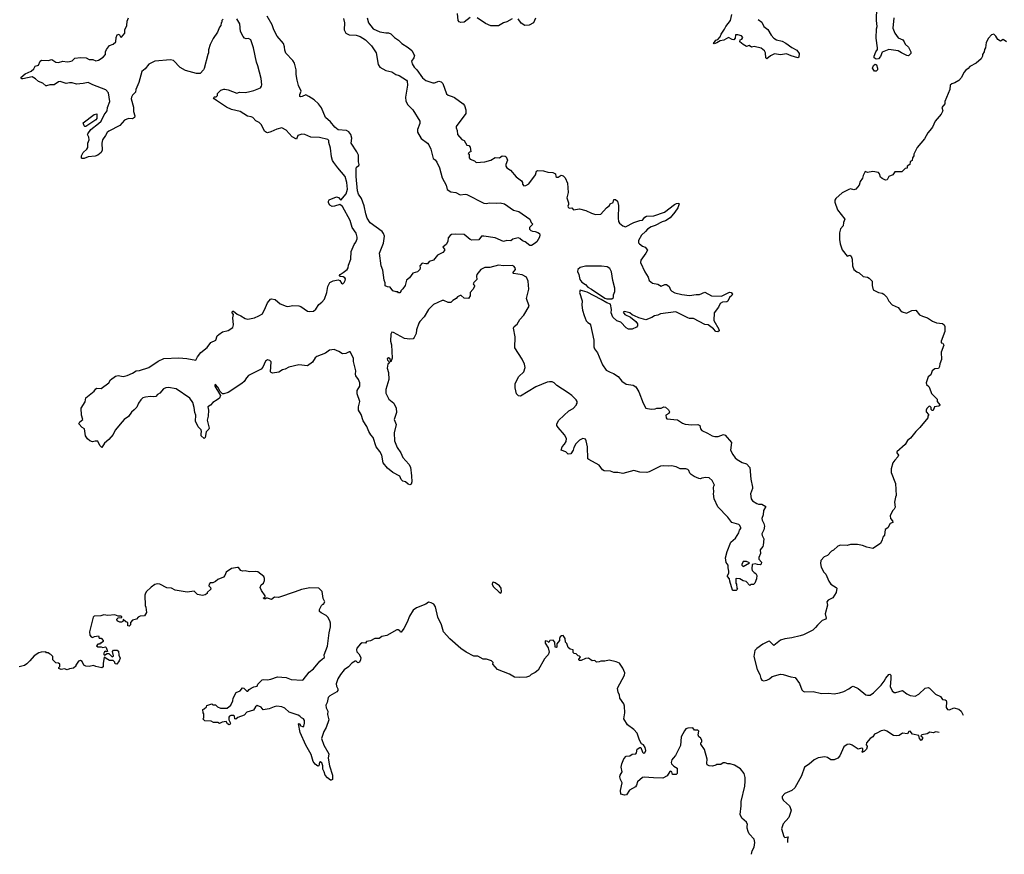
# Model space of a CAD drawing. Extents: x 2086813 to 2278017, y 548126 to 753336.
# Tile 29 of 256: x 2166740 to 2178289, y 548126 to 557913. Entities that reach past the tile are written whole.
import ezdxf

# ---------------------------------------------------------------- set-up
doc = ezdxf.new("R2010")
doc.units = 0

msp = doc.modelspace()

# ---------------------------------------------------------------- linework, layer by layer
at = {"layer": '0CON10XD'}
for points in [[(2176993, 557935), (2176980, 557815), (2177005, 557755), (2177045, 557702), (2177100, 557675), (2177116, 557655), (2177125, 557628), (2177165, 557591), (2177194, 557535), (2177193, 557515), (2177165, 557490), (2177145, 557493), (2177083, 557523), (2177045, 557549), (2176935, 557564), (2176856, 557534), (2176838, 557482), (2176814, 557456), (2176785, 557450), (2176764, 557464), (2176761, 557485), (2176782, 557538), (2176801, 557565), (2176803, 557585), (2176784, 557695), (2176790, 557805), (2176799, 557835), (2176788, 557905), (2176793, 558055)], [(2169125, 557920), (2169110, 557905), (2169110, 557885), (2169103, 557877), (2169098, 557845), (2169082, 557825), (2169062, 557765), (2169009, 557691), (2168976, 557624), (2168955, 557560), (2168954, 557525), (2168947, 557505), (2168905, 557340), (2168896, 557324), (2168855, 557282), (2168815, 557283), (2168686, 557316), (2168624, 557354), (2168544, 557434), (2168507, 557443), (2168325, 557428), (2168255, 557391), (2168212, 557338), (2168173, 557305), (2168139, 557175), (2168104, 557096), (2168097, 557065), (2168063, 557027), (2168052, 557005), (2168048, 556985), (2168076, 556886), (2168076, 556835), (2168090, 556785), (2168086, 556765), (2168065, 556751), (2168015, 556753), (2167968, 556735), (2167915, 556672), (2167785, 556606), (2167765, 556592), (2167746, 556554), (2167710, 556505), (2167702, 556465), (2167709, 556385), (2167696, 556354), (2167655, 556326), (2167625, 556313), (2167545, 556306), (2167495, 556284), (2167474, 556284), (2167465, 556290), (2167466, 556315), (2167485, 556356), (2167527, 556395), (2167538, 556415), (2167539, 556465), (2167554, 556505), (2167552, 556535), (2167537, 556565), (2167539, 556575), (2167573, 556625), (2167666, 556694), (2167696, 556725), (2167731, 556799), (2167767, 556843), (2167769, 556885), (2167796, 556955), (2167780, 557055), (2167752, 557092), (2167599, 557149), (2167545, 557178), (2167486, 557166), (2167405, 557156), (2167355, 557173), (2167326, 557174), (2167285, 557163), (2167215, 557189), (2167196, 557184), (2167145, 557151), (2167095, 557148), (2167056, 557136), (2167045, 557139), (2167010, 557170), (2166960, 557190), (2166925, 557221), (2166885, 557242), (2166775, 557218), (2166765, 557220), (2166754, 557236), (2166805, 557279), (2166875, 557308), (2166905, 557338), (2166920, 557370), (2166960, 557380), (2166982, 557428), (2166995, 557440), (2167075, 557434), (2167117, 557447), (2167165, 557414), (2167195, 557411), (2167245, 557426), (2167295, 557419), (2167325, 557421), (2167355, 557429), (2167387, 557463), (2167455, 557471), (2167520, 557465), (2167555, 557448), (2167596, 557446), (2167635, 557432), (2167665, 557439), (2167720, 557475), (2167748, 557505), (2167747, 557535), (2167758, 557565), (2167795, 557612), (2167835, 557628), (2167868, 557655), (2167873, 557705), (2167885, 557737), (2167905, 557742), (2167922, 557712), (2167935, 557710), (2167973, 557755), (2167974, 557796), (2167997, 557845), (2168002, 557895), (2168018, 557935)], [(2168083, 553337), (2168051, 553309), (2168015, 553259), (2167965, 553226), (2167941, 553199), (2167859, 553101), (2167835, 553050), (2167785, 552992), (2167734, 552946), (2167705, 552898), (2167679, 552919), (2167655, 552970), (2167625, 552972), (2167595, 552962), (2167563, 552973), (2167537, 552997), (2167512, 553035), (2167500, 553115), (2167471, 553131), (2167433, 553173), (2167445, 553198), (2167480, 553225), (2167464, 553274), (2167462, 553358), (2167507, 553433), (2167515, 553477), (2167615, 553556), (2167635, 553586), (2167646, 553594), (2167695, 553590), (2167784, 553656), (2167805, 553689), (2167865, 553734), (2167895, 553740), (2167955, 553730), (2167999, 553741), (2168065, 553769), (2168105, 553794), (2168145, 553798), (2168255, 553833), (2168365, 553908), (2168431, 553939), (2168605, 553948), (2168699, 553939), (2168805, 553919), (2168825, 553959), (2168865, 554010), (2168940, 554070), (2168983, 554127), (2169040, 554155), (2169058, 554205), (2169075, 554222), (2169117, 554253), (2169185, 554270), (2169240, 554305), (2169248, 554335), (2169240, 554415), (2169246, 554455), (2169234, 554475), (2169235, 554497), (2169248, 554495), (2169290, 554460), (2169335, 554441), (2169385, 554410), (2169415, 554401), (2169495, 554416), (2169545, 554439), (2169586, 554464), (2169625, 554538), (2169645, 554592), (2169682, 554635), (2169695, 554640), (2169735, 554631), (2169795, 554581), (2169865, 554552), (2169885, 554549), (2169945, 554560), (2170015, 554556), (2170038, 554548), (2170115, 554495), (2170145, 554490), (2170185, 554496), (2170215, 554519), (2170247, 554573), (2170285, 554601), (2170314, 554635), (2170344, 554714), (2170354, 554785), (2170379, 554831), (2170415, 554850), (2170475, 554861), (2170495, 554853), (2170515, 554822), (2170525, 554817), (2170535, 554818), (2170545, 554830), (2170559, 554855), (2170562, 554875), (2170555, 554886), (2170535, 554896), (2170495, 554900), (2170490, 554915), (2170497, 554927), (2170535, 554948), (2170581, 554985), (2170594, 555005), (2170597, 555035), (2170623, 555105), (2170629, 555195), (2170664, 555276), (2170684, 555306), (2170697, 555343), (2170697, 555363), (2170688, 555408), (2170640, 555475), (2170618, 555558), (2170525, 555722), (2170495, 555747), (2170434, 555726), (2170405, 555723), (2170378, 555738), (2170363, 555765), (2170361, 555785), (2170369, 555801), (2170455, 555837), (2170480, 555830), (2170505, 555798), (2170569, 555871), (2170586, 555925), (2170577, 556005), (2170558, 556075), (2170470, 556175), (2170425, 556237), (2170410, 556260), (2170398, 556305), (2170384, 556405), (2170364, 556474), (2170364, 556495), (2170355, 556509), (2170255, 556533), (2170155, 556534), (2170086, 556565), (2170049, 556571), (2170002, 556555), (2169985, 556512), (2169935, 556538), (2169865, 556618), (2169815, 556644), (2169755, 556631), (2169685, 556599), (2169645, 556588), (2169635, 556590), (2169612, 556605), (2169575, 556682), (2169548, 556708), (2169509, 556729), (2169474, 556765), (2169455, 556775), (2169411, 556781), (2169325, 556836), (2169225, 556861), (2169166, 556886), (2169048, 556965), (2169020, 556985), (2169013, 556997), (2169025, 557008), (2169045, 557010), (2169060, 557025), (2169062, 557048), (2169100, 557085), (2169133, 557097), (2169145, 557100), (2169185, 557090), (2169285, 557052), (2169317, 557063), (2169385, 557058), (2169425, 557067), (2169485, 557084), (2169564, 557116), (2169578, 557132), (2169582, 557148), (2169574, 557225), (2169534, 557374), (2169516, 557416), (2169484, 557585), (2169450, 557675), (2169425, 557692), (2169395, 557688), (2169377, 557697), (2169362, 557715), (2169328, 557775), (2169322, 557865), (2169288, 557925)], [(2170538, 557928), (2170549, 557875), (2170547, 557795), (2170565, 557756), (2170605, 557735), (2170685, 557733), (2170735, 557716), (2170795, 557677), (2170868, 557608), (2170923, 557525), (2170946, 557386), (2170966, 557355), (2171035, 557319), (2171105, 557300), (2171151, 557271), (2171190, 557260), (2171276, 557205), (2171284, 557194), (2171290, 557145), (2171266, 557004), (2171269, 556959), (2171294, 556915), (2171351, 556855), (2171434, 556725), (2171433, 556695), (2171404, 556625), (2171407, 556595), (2171450, 556520), (2171525, 556466), (2171540, 556445), (2171561, 556395), (2171590, 556285), (2171615, 556270), (2171634, 556244), (2171663, 556175), (2171697, 556057), (2171743, 555973), (2171755, 555921), (2171795, 555896), (2171855, 555887), (2171905, 555861), (2171965, 555868), (2171985, 555862), (2172185, 555762), (2172215, 555759), (2172245, 555765), (2172330, 555760), (2172375, 555766), (2172425, 555754), (2172531, 555681), (2172595, 555665), (2172722, 555575), (2172740, 555535), (2172760, 555515), (2172720, 555475), (2172720, 555455), (2172735, 555440), (2172753, 555433), (2172785, 555430), (2172818, 555418), (2172836, 555406), (2172842, 555392), (2172837, 555363), (2172823, 555335), (2172805, 555308), (2172776, 555284), (2172745, 555267), (2172725, 555264), (2172667, 555307), (2172639, 555319), (2172607, 555347), (2172585, 555356), (2172525, 555339), (2172501, 555319), (2172455, 555324), (2172415, 555314), (2172315, 555356), (2172184, 555376), (2172157, 555373), (2172125, 555330), (2172045, 555327), (2172025, 555336), (2171954, 555394), (2171855, 555400), (2171805, 555394), (2171788, 555382), (2171767, 555355), (2171760, 555315), (2171745, 555280), (2171703, 555247), (2171722, 555222), (2171722, 555205), (2171703, 555185), (2171640, 555150), (2171595, 555094), (2171542, 555078), (2171525, 555052), (2171505, 555050), (2171462, 555058), (2171433, 555027), (2171438, 555005), (2171432, 554985), (2171405, 554958), (2171351, 554939), (2171313, 554887), (2171275, 554858), (2171260, 554795), (2171235, 554758), (2171210, 554735), (2171210, 554725), (2171198, 554712), (2171185, 554710), (2171175, 554720), (2171155, 554720), (2171115, 554732), (2171087, 554777), (2171055, 554779), (2171025, 554792), (2171028, 554828), (2171015, 554858), (2170998, 554975), (2170980, 555025), (2170962, 555175), (2171008, 555292), (2171020, 555375), (2171009, 555405), (2170991, 555431), (2170852, 555532), (2170816, 555586), (2170799, 555635), (2170782, 555732), (2170749, 555815), (2170715, 555869), (2170704, 555905), (2170687, 556075), (2170686, 556165), (2170692, 556185), (2170719, 556205), (2170723, 556215), (2170715, 556245), (2170713, 556325), (2170694, 556365), (2170627, 556465), (2170637, 556525), (2170625, 556565), (2170599, 556599), (2170575, 556614), (2170475, 556621), (2170435, 556651), (2170385, 556716), (2170327, 556765), (2170280, 556880), (2170245, 556927), (2170193, 556973), (2170132, 557012), (2170095, 557032), (2170055, 557011), (2170035, 557007), (2170024, 557014), (2170024, 557035), (2170040, 557075), (2170010, 557140), (2169994, 557205), (2169981, 557271), (2169983, 557325), (2169963, 557405), (2169943, 557435), (2169862, 557522), (2169848, 557555), (2169847, 557595), (2169833, 557633), (2169758, 557718), (2169721, 557795), (2169701, 557851), (2169643, 557953)], [(2170816, 557935), (2170831, 557875), (2170885, 557804), (2170965, 557772), (2171035, 557758), (2171065, 557758), (2171095, 557747), (2171135, 557705), (2171185, 557672), (2171222, 557635), (2171297, 557587), (2171340, 557550), (2171370, 557495), (2171364, 557466), (2171337, 557425), (2171342, 557395), (2171367, 557355), (2171397, 557327), (2171465, 557231), (2171505, 557202), (2171585, 557174), (2171605, 557174), (2171655, 557194), (2171685, 557186), (2171704, 557164), (2171745, 557044), (2171765, 557029), (2171814, 557014), (2171840, 557000), (2171940, 556925), (2171956, 556906), (2171971, 556855), (2171974, 556815), (2171858, 556662), (2171858, 556645), (2171871, 556615), (2171874, 556565), (2171925, 556510), (2171952, 556495), (2171985, 556442), (2172007, 556437), (2172025, 556420), (2172030, 556365), (2172015, 556360), (2172000, 556345), (2172010, 556335), (2172012, 556295), (2172025, 556278), (2172075, 556258), (2172095, 556238), (2172195, 556246), (2172265, 556266), (2172315, 556298), (2172366, 556294), (2172400, 556315), (2172435, 556313), (2172446, 556305), (2172460, 556265), (2172442, 556215), (2172442, 556195), (2172452, 556175), (2172497, 556147), (2172565, 556071), (2172627, 556025), (2172637, 556005), (2172638, 555985), (2172655, 555963), (2172675, 555967), (2172710, 555990), (2172789, 556095), (2172803, 556135), (2172817, 556143), (2172885, 556139), (2172936, 556124), (2172995, 556120), (2173024, 556104), (2173030, 556075), (2173042, 556065), (2173055, 556065), (2173092, 556088), (2173113, 556083), (2173137, 556057), (2173164, 555995), (2173173, 555887), (2173157, 555825), (2173178, 555765), (2173178, 555745), (2173168, 555725), (2173172, 555715), (2173185, 555703), (2173215, 555708), (2173235, 555683), (2173305, 555696), (2173382, 555675), (2173445, 555644), (2173495, 555630), (2173555, 555632), (2173623, 555707), (2173656, 555734), (2173667, 555753), (2173699, 555771), (2173707, 555803), (2173730, 555805), (2173750, 555785), (2173762, 555735), (2173759, 555585), (2173764, 555545), (2173775, 555527), (2173816, 555495), (2173845, 555486), (2173945, 555535), (2174015, 555560), (2174045, 555564), (2174073, 555597), (2174092, 555608), (2174177, 555613), (2174303, 555657), (2174421, 555745), (2174445, 555757), (2174472, 555762), (2174477, 555755), (2174461, 555705), (2174426, 555655), (2174369, 555591), (2174313, 555553), (2174277, 555543), (2174195, 555500), (2174146, 555484), (2174105, 555458), (2174082, 555428), (2174033, 555387), (2174000, 555325), (2173998, 555298), (2174008, 555285), (2174045, 555258), (2174076, 555246), (2174102, 555212), (2174086, 555174), (2174027, 555095), (2174021, 555065), (2174072, 554955), (2174110, 554895), (2174125, 554854), (2174164, 554824), (2174225, 554811), (2174265, 554788), (2174305, 554809), (2174327, 554807), (2174358, 554785), (2174374, 554744), (2174388, 554728), (2174425, 554710), (2174505, 554689), (2174595, 554679), (2174675, 554691), (2174715, 554690), (2174775, 554716), (2174855, 554674), (2174971, 554671)], [(2172023, 557937), (2171955, 557886), (2171915, 557881), (2171895, 557889), (2171883, 557903), (2171875, 557985)], [(2172516, 557925), (2172455, 557887), (2172416, 557876), (2172355, 557843), (2172265, 557842), (2172205, 557868), (2172104, 557934)], [(2172790, 557930), (2172767, 557875), (2172715, 557848), (2172666, 557846), (2172621, 557871), (2172588, 557925)], [(2175400, 557915), (2175443, 557885), (2175470, 557835), (2175515, 557797), (2175553, 557733), (2175585, 557696), (2175618, 557678), (2175685, 557661), (2175725, 557639), (2175795, 557586), (2175854, 557555), (2175884, 557515), (2175880, 557475), (2175865, 557467), (2175788, 557488), (2175735, 557512), (2175665, 557500), (2175595, 557511), (2175545, 557491), (2175505, 557454), (2175492, 557465), (2175486, 557526), (2175475, 557547), (2175435, 557578), (2175355, 557597), (2175325, 557590), (2175295, 557612), (2175265, 557600), (2175225, 557621), (2175188, 557655), (2175192, 557675), (2175212, 557685), (2175222, 557705), (2175205, 557722), (2175165, 557736), (2175134, 557736), (2175130, 557695), (2175115, 557676), (2175095, 557679), (2175055, 557704), (2174998, 557672), (2174955, 557664), (2174915, 557640), (2174885, 557630), (2174878, 557635), (2174905, 557674), (2174928, 557682), (2174955, 557713), (2174966, 557744), (2175007, 557803), (2175021, 557835), (2175077, 557903), (2175092, 557975)], [(2178315, 557654), (2178275, 557680), (2178245, 557660), (2178212, 557682), (2178189, 557719), (2178165, 557742), (2178140, 557735), (2178104, 557696), (2178077, 557645), (2178070, 557585), (2178057, 557565), (2178051, 557535), (2178032, 557505), (2178032, 557485), (2178018, 557455), (2177960, 557405), (2177884, 557366), (2177865, 557342), (2177837, 557323), (2177812, 557295), (2177788, 557235), (2177755, 557202), (2177707, 557173), (2177675, 557162), (2177654, 557146), (2177648, 557095), (2177593, 556955), (2177590, 556925), (2177557, 556885), (2177569, 556845), (2177550, 556805), (2177476, 556725), (2177445, 556653), (2177417, 556613), (2177392, 556588), (2177354, 556516), (2177266, 556414), (2177228, 556335), (2177228, 556315), (2177210, 556295), (2177207, 556263), (2177183, 556247), (2177180, 556215), (2177150, 556195), (2177148, 556172), (2177125, 556170), (2177085, 556130), (2177005, 556130), (2176982, 556095), (2176936, 556074), (2176916, 556034), (2176895, 556033), (2176855, 556050), (2176837, 556065), (2176826, 556106), (2176815, 556121), (2176745, 556131), (2176685, 556122), (2176658, 556132), (2176634, 556086), (2176626, 556054), (2176597, 556015), (2176586, 555974), (2176546, 555924), (2176525, 555917), (2176485, 555928), (2176465, 555922), (2176385, 555882), (2176312, 555815), (2176302, 555795), (2176302, 555775), (2176332, 555685), (2176418, 555575), (2176402, 555535), (2176398, 555495), (2176369, 555461), (2176357, 555415), (2176357, 555335), (2176364, 555285), (2176388, 555215), (2176445, 555142), (2176475, 555152), (2176491, 555141), (2176504, 555105), (2176507, 555027), (2176524, 554984), (2176560, 554955), (2176586, 554946), (2176635, 554902), (2176685, 554893), (2176703, 554883), (2176737, 554845), (2176738, 554795), (2176752, 554745), (2176815, 554714), (2176855, 554706), (2176875, 554696), (2176910, 554660), (2176935, 554613), (2176975, 554570), (2177045, 554537), (2177071, 554501), (2177089, 554489), (2177143, 554473), (2177205, 554502), (2177250, 554505), (2177295, 554453), (2177330, 554435), (2177387, 554417), (2177445, 554378), (2177495, 554357), (2177565, 554349), (2177582, 554335), (2177592, 554315), (2177592, 554255), (2177550, 554145), (2177550, 554125), (2177568, 554118), (2177578, 554095), (2177550, 554015), (2177552, 553928), (2177534, 553876), (2177530, 553845), (2177516, 553824), (2177475, 553820), (2177442, 553795), (2177425, 553750), (2177396, 553724), (2177373, 553655), (2177377, 553635), (2177403, 553613), (2177412, 553595), (2177435, 553530), (2177500, 553465), (2177502, 553435), (2177532, 553395), (2177528, 553385), (2177515, 553380), (2177470, 553375), (2177455, 553330), (2177442, 553332), (2177432, 553342), (2177430, 553365), (2177415, 553380), (2177402, 553378), (2177380, 553355), (2177372, 553335), (2177373, 553313), (2177400, 553285), (2177400, 553275), (2177390, 553265), (2177390, 553245), (2177299, 553131), (2177252, 553085), (2177188, 553005), (2177155, 552978), (2177125, 552932), (2177030, 552845), (2177028, 552835), (2177047, 552805), (2177040, 552785), (2177004, 552746), (2176983, 552715), (2176960, 552645), (2176963, 552605), (2177012, 552475), (2177022, 552335), (2177012, 552315), (2177002, 552255), (2177008, 552195), (2176998, 552175), (2176978, 552155), (2176948, 552095), (2176953, 552065), (2176977, 552035), (2176982, 552018), (2176948, 552005), (2176922, 551955), (2176892, 551935), (2176885, 551870), (2176862, 551845), (2176858, 551815), (2176835, 551772), (2176745, 551712), (2176675, 551728), (2176625, 551747), (2176565, 551757), (2176485, 551760), (2176445, 551748), (2176368, 551752), (2176335, 551740), (2176286, 551694), (2176261, 551679), (2176215, 551630), (2176174, 551616), (2176138, 551572), (2176132, 551535), (2176142, 551495), (2176172, 551435), (2176195, 551410), (2176229, 551329), (2176254, 551294), (2176316, 551256), (2176323, 551245), (2176318, 551195), (2176298, 551165)], [(2176765, 557308), (2176744, 557345), (2176755, 557375), (2176775, 557391), (2176790, 557385), (2176801, 557345), (2176800, 557325), (2176785, 557310), (2176765, 557308)], [(2167505, 556661), (2167495, 556669), (2167486, 556705), (2167615, 556802), (2167645, 556811), (2167645, 556755), (2167635, 556737), (2167515, 556662), (2167505, 556661)], [(2174971, 554671), (2175065, 554718), (2175084, 554714), (2175100, 554695), (2175092, 554678), (2175066, 554654), (2175045, 554612), (2175034, 554606), (2174985, 554601), (2174954, 554586), (2174937, 554543), (2174884, 554476), (2174882, 554385), (2174942, 554285), (2174943, 554265), (2174928, 554252), (2174905, 554257), (2174879, 554289), (2174815, 554334), (2174775, 554340), (2174645, 554409), (2174595, 554409), (2174575, 554416), (2174434, 554486), (2174255, 554463), (2174225, 554450), (2174185, 554442), (2174155, 554422), (2174085, 554392), (2174002, 554415), (2173951, 554441), (2173922, 554452), (2173895, 554476), (2173835, 554490), (2173820, 554485), (2173838, 554455), (2173906, 554426), (2173965, 554373), (2173987, 554345), (2173987, 554325), (2173975, 554308), (2173925, 554283), (2173880, 554285), (2173855, 554298), (2173790, 554365), (2173745, 554380), (2173698, 554425), (2173678, 554475), (2173680, 554515), (2173669, 554579), (2173625, 554592), (2173562, 554632), (2173395, 554717), (2173315, 554741), (2173308, 554715), (2173336, 554615), (2173333, 554567), (2173342, 554505), (2173359, 554445), (2173385, 554382), (2173402, 554362), (2173425, 554352), (2173436, 554335), (2173476, 554156), (2173476, 554075), (2173482, 554055), (2173516, 554006), (2173574, 553865), (2173617, 553805), (2173665, 553778), (2173705, 553764), (2173760, 553730), (2173804, 553675), (2173855, 553641), (2173935, 553628), (2173967, 553607), (2174001, 553551), (2174051, 553415), (2174086, 553356), (2174145, 553346), (2174195, 553350), (2174215, 553358), (2174265, 553358), (2174295, 553372), (2174315, 553370), (2174349, 553339), (2174362, 553315), (2174352, 553295), (2174318, 553275), (2174322, 553245), (2174332, 553232), (2174455, 553222), (2174513, 553183), (2174545, 553171), (2174625, 553164), (2174695, 553168), (2174719, 553155), (2174727, 553115), (2174741, 553095), (2174806, 553066), (2174863, 553033), (2174895, 553025), (2174934, 553026), (2174995, 553050), (2175015, 553042), (2175088, 552955), (2175078, 552865), (2175103, 552815), (2175132, 552775), (2175154, 552755), (2175215, 552721), (2175264, 552704), (2175302, 552662), (2175317, 552525), (2175337, 552433), (2175336, 552415), (2175313, 552355), (2175321, 552295), (2175335, 552271), (2175385, 552239), (2175405, 552231), (2175445, 552233), (2175492, 552205), (2175464, 552156), (2175461, 552105), (2175446, 552065), (2175448, 552045), (2175469, 552005), (2175475, 551975), (2175469, 551931), (2175446, 551885), (2175448, 551865), (2175470, 551825), (2175462, 551752), (2175457, 551735), (2175427, 551695), (2175428, 551655), (2175410, 551605), (2175410, 551585), (2175442, 551552), (2175435, 551530), (2175425, 551522), (2175394, 551524), (2175365, 551532), (2175330, 551525), (2175328, 551475), (2175333, 551453), (2175355, 551430), (2175375, 551420), (2175387, 551395), (2175382, 551355), (2175362, 551305), (2175345, 551290), (2175315, 551290), (2175305, 551280), (2175260, 551325), (2175225, 551332), (2175185, 551358), (2175145, 551360), (2175140, 551355), (2175140, 551305), (2175148, 551295), (2175150, 551245), (2175160, 551235), (2175145, 551220), (2175105, 551220), (2175100, 551225), (2175068, 551328), (2175067, 551357), (2175040, 551385), (2175040, 551395), (2175057, 551423), (2175058, 551445), (2175048, 551485), (2175050, 551515), (2175026, 551546), (2175019, 551601), (2175038, 551678), (2175082, 551788), (2175135, 551833), (2175174, 551895), (2175184, 551926), (2175200, 551945), (2175199, 551955), (2175185, 551983), (2175173, 551993), (2175092, 552015), (2175045, 552078), (2174930, 552200), (2174886, 552295), (2174878, 552355), (2174883, 552377), (2174878, 552425), (2174882, 552445), (2174888, 552455), (2174861, 552511), (2174825, 552539), (2174786, 552544), (2174742, 552538), (2174725, 552530), (2174705, 552531), (2174652, 552555), (2174615, 552580), (2174600, 552595), (2174588, 552628), (2174575, 552640), (2174554, 552646), (2174485, 552647), (2174439, 552669), (2174385, 552682), (2174345, 552678), (2174295, 552683), (2174256, 552676), (2174125, 552613), (2174095, 552605), (2174015, 552609), (2173945, 552625), (2173815, 552590), (2173754, 552604), (2173710, 552605), (2173668, 552618), (2173595, 552621), (2173576, 552636), (2173538, 552688), (2173415, 552754), (2173404, 552765), (2173399, 552905), (2173386, 552976), (2173376, 552996), (2173345, 553002), (2173305, 552982), (2173262, 552938), (2173238, 552895), (2173232, 552865), (2173205, 552822), (2173175, 552820), (2173147, 552847), (2173092, 552865), (2173104, 552906), (2173132, 552935), (2173148, 552965), (2173152, 553002), (2173130, 553045), (2173055, 553130), (2173042, 553155), (2173042, 553175), (2173062, 553215), (2173182, 553325), (2173230, 553355), (2173270, 553395), (2173270, 553405), (2173280, 553415), (2173280, 553435), (2173268, 553455), (2173215, 553508), (2173175, 553538), (2173042, 553625), (2173008, 553655), (2172985, 553666), (2172955, 553668), (2172925, 553661), (2172792, 553608), (2172615, 553499), (2172591, 553501), (2172568, 553525), (2172552, 553595), (2172551, 553645), (2172595, 553728), (2172653, 553785), (2172669, 553835), (2172661, 553875), (2172632, 553932), (2172548, 554065), (2172552, 554195), (2172531, 554295), (2172540, 554315), (2172575, 554344), (2172605, 554396), (2172655, 554450), (2172717, 554555), (2172684, 554645), (2172711, 554755), (2172702, 554845), (2172685, 554893), (2172635, 554922), (2172533, 554935), (2172526, 554945), (2172557, 554985), (2172552, 555005), (2172535, 555023), (2172515, 555029), (2172415, 555028), (2172355, 555036), (2172255, 555006), (2172195, 555006), (2172147, 554983), (2172101, 554925), (2172096, 554905), (2172100, 554865), (2172065, 554832), (2172060, 554815), (2172068, 554805), (2172076, 554796), (2172076, 554785), (2172055, 554748), (2172023, 554715), (2172023, 554675), (2172005, 554643), (2171955, 554647), (2171918, 554678), (2171905, 554680), (2171875, 554663), (2171860, 554645), (2171820, 554621), (2171795, 554596), (2171765, 554597), (2171715, 554619), (2171695, 554621), (2171595, 554572), (2171573, 554555), (2171533, 554515), (2171485, 554428), (2171432, 554375), (2171420, 554355), (2171393, 554275), (2171392, 554235), (2171368, 554185), (2171355, 554172), (2171315, 554168), (2171254, 554174), (2171125, 554246), (2171103, 554247), (2171094, 554226), (2171089, 554145), (2171100, 554100), (2171110, 553945), (2171095, 553900), (2171085, 553938), (2171065, 553947), (2171052, 553935), (2171055, 553920), (2171080, 553895), (2171058, 553872), (2171051, 553825), (2171064, 553774), (2171069, 553695), (2171035, 553575), (2171033, 553535), (2171069, 553465), (2171129, 553415), (2171157, 553357), (2171158, 553305), (2171132, 553225), (2171157, 553165), (2171133, 553067), (2171137, 552975), (2171168, 552895), (2171212, 552835), (2171235, 552780), (2171305, 552700), (2171324, 552665), (2171336, 552564), (2171338, 552495), (2171330, 552465), (2171315, 552460), (2171295, 552468), (2171265, 552492), (2171233, 552503), (2171213, 552523), (2171199, 552559), (2171115, 552604), (2171056, 552655), (2171004, 552715), (2170987, 552807), (2170965, 552849), (2170921, 552905), (2170886, 553015), (2170858, 553045), (2170835, 553084), (2170813, 553143), (2170769, 553209), (2170746, 553285), (2170713, 553333), (2170712, 553375), (2170730, 553435), (2170699, 553525), (2170698, 553565), (2170729, 553615), (2170728, 553655), (2170715, 553695), (2170684, 553735), (2170679, 553755), (2170684, 553795), (2170656, 553905), (2170655, 553940), (2170625, 554008), (2170615, 554018), (2170605, 554018), (2170565, 553998), (2170525, 553993), (2170485, 554021), (2170430, 554045), (2170375, 554039), (2170325, 554004), (2170227, 553965), (2170205, 553947), (2170175, 553898), (2170115, 553853), (2170014, 553866), (2169895, 553840), (2169852, 553815), (2169822, 553808), (2169779, 553781), (2169705, 553770), (2169690, 553775), (2169682, 553785), (2169690, 553900), (2169675, 553917), (2169645, 553923), (2169625, 553908), (2169592, 553838), (2169574, 553816), (2169425, 553740), (2169399, 553715), (2169371, 553669), (2169346, 553645), (2169185, 553540), (2169135, 553524), (2169117, 553527), (2169093, 553553), (2169065, 553603), (2169035, 553635), (2169028, 553632), (2169029, 553615), (2169095, 553505), (2169085, 553475), (2169055, 553455), (2169006, 553425), (2168978, 553392), (2168948, 553372), (2168954, 553334), (2168951, 553265), (2168940, 553215), (2168963, 553125), (2168958, 553112), (2168929, 553081), (2168917, 553013), (2168905, 553000), (2168870, 553035), (2168867, 553055), (2168873, 553085), (2168868, 553105), (2168835, 553140), (2168804, 553205), (2168806, 553275), (2168796, 553306), (2168788, 553365), (2168769, 553425), (2168734, 553475), (2168575, 553585), (2168485, 553600), (2168455, 553598), (2168428, 553585), (2168385, 553534), (2168355, 553517), (2168335, 553494), (2168315, 553490), (2168275, 553496), (2168215, 553488), (2168185, 553477), (2168161, 553455), (2168134, 553415), (2168115, 553370), (2168083, 553337)], [(2173628, 554638), (2173685, 554641), (2173706, 554655), (2173706, 554685), (2173720, 554725), (2173719, 554765), (2173696, 554855), (2173681, 554955), (2173662, 554995), (2173630, 555015), (2173565, 555024), (2173375, 555022), (2173315, 555008), (2173288, 554985), (2173282, 554962), (2173297, 554925), (2173309, 554865), (2173335, 554835), (2173375, 554807), (2173405, 554775), (2173445, 554754), (2173605, 554647), (2173628, 554638)], [(2169454, 550076), (2169485, 550090), (2169524, 550096), (2169535, 550122), (2169585, 550170), (2169605, 550177), (2169645, 550173), (2169685, 550181), (2169765, 550206), (2169865, 550200), (2169924, 550174), (2170055, 550168), (2170065, 550172), (2170137, 550263), (2170185, 550300), (2170260, 550390), (2170291, 550419), (2170317, 550435), (2170313, 550467), (2170351, 550565), (2170368, 550725), (2170384, 550795), (2170384, 550835), (2170376, 550865), (2170355, 550906), (2170336, 550926), (2170275, 550957), (2170257, 550975), (2170258, 550995), (2170280, 551045), (2170295, 551060), (2170305, 551060), (2170320, 551085), (2170300, 551125), (2170287, 551207), (2170247, 551247), (2170145, 551252), (2170045, 551232), (2169970, 551205), (2169775, 551138), (2169728, 551142), (2169695, 551112), (2169645, 551130), (2169632, 551128), (2169625, 551120), (2169605, 551120), (2169600, 551135), (2169618, 551142), (2169620, 551155), (2169575, 551220), (2169562, 551255), (2169572, 551285), (2169598, 551305), (2169612, 551338), (2169612, 551362), (2169602, 551385), (2169535, 551440), (2169505, 551443), (2169435, 551438), (2169385, 551450), (2169355, 551446), (2169334, 551454), (2169305, 551488), (2169295, 551490), (2169224, 551476), (2169160, 551435), (2169148, 551395), (2169130, 551375), (2169065, 551348), (2169036, 551324), (2169005, 551310), (2168975, 551310), (2168962, 551295), (2168960, 551275), (2168978, 551255), (2168982, 551235), (2168940, 551195), (2168940, 551185), (2168915, 551168), (2168885, 551162), (2168825, 551173), (2168785, 551210), (2168705, 551198), (2168565, 551222), (2168520, 551245), (2168465, 551252), (2168385, 551292), (2168355, 551298), (2168325, 551290), (2168281, 551259), (2168225, 551202), (2168212, 551178), (2168208, 551165), (2168210, 551045), (2168220, 551025), (2168227, 550963), (2168205, 550922), (2168155, 550918), (2168130, 550905), (2168110, 550885), (2168065, 550870), (2168040, 550845), (2168040, 550815), (2168025, 550800), (2168010, 550805), (2168010, 550845), (2167983, 550853), (2167955, 550880), (2167950, 550855), (2167935, 550848), (2167915, 550848), (2167891, 550861), (2167880, 550875), (2167880, 550885), (2167895, 550900), (2167938, 550902), (2167938, 550915), (2167925, 550920), (2167895, 550917), (2167855, 550936), (2167775, 550926), (2167725, 550936), (2167693, 550923), (2167615, 550919), (2167600, 550905), (2167557, 550735), (2167562, 550695), (2167577, 550677), (2167595, 550670), (2167618, 550682), (2167665, 550688), (2167672, 550662), (2167695, 550660), (2167720, 550635), (2167718, 550622), (2167695, 550600), (2167685, 550600), (2167675, 550590), (2167655, 550590), (2167642, 550572), (2167655, 550560), (2167695, 550560), (2167715, 550552), (2167745, 550560), (2167755, 550550), (2167770, 550505), (2167755, 550500), (2167745, 550510), (2167735, 550500), (2167722, 550475), (2167735, 550460), (2167765, 550480), (2167785, 550480), (2167825, 550440), (2167840, 550455), (2167830, 550505), (2167842, 550518), (2167885, 550520), (2167897, 550507), (2167903, 550463), (2167920, 550425), (2167907, 550395), (2167878, 550355), (2167861, 550361), (2167855, 550380), (2167838, 550398), (2167795, 550398), (2167772, 550412), (2167732, 550438), (2167719, 550365), (2167719, 550325), (2167705, 550311), (2167635, 550327), (2167605, 550340), (2167555, 550330), (2167514, 550334), (2167494, 550344), (2167472, 550385), (2167455, 550400), (2167431, 550389), (2167400, 550345), (2167398, 550332), (2167372, 550308), (2167325, 550302), (2167295, 550290), (2167265, 550302), (2167225, 550292), (2167200, 550305), (2167200, 550315), (2167212, 550328), (2167210, 550355), (2167195, 550368), (2167165, 550370), (2167130, 550405), (2167128, 550445), (2167105, 550470), (2167090, 550475), (2167075, 550490), (2167055, 550490), (2167045, 550500), (2166993, 550497), (2166963, 550487), (2166908, 550455), (2166860, 550395), (2166825, 550360), (2166795, 550340), (2166735, 550326)], [(2175225, 551500), (2175300, 551545), (2175265, 551560), (2175225, 551558), (2175210, 551525), (2175210, 551515), (2175225, 551500)], [(2172385, 551190), (2172390, 551205), (2172388, 551245), (2172369, 551275), (2172315, 551311), (2172295, 551317), (2172287, 551313), (2172280, 551295), (2172293, 551265), (2172365, 551198), (2172385, 551190)], [(2176298, 551165), (2176278, 551135), (2176223, 551105), (2176208, 551085), (2176214, 551046), (2176188, 550945), (2176198, 550895), (2176195, 550882), (2176154, 550866), (2176097, 550813), (2176076, 550784), (2176044, 550756), (2175935, 550700), (2175895, 550687), (2175795, 550663), (2175715, 550653), (2175665, 550637), (2175585, 550573), (2175535, 550624), (2175518, 550622), (2175455, 550589), (2175385, 550540), (2175364, 550516), (2175349, 550445), (2175390, 550295), (2175422, 550235), (2175434, 550186), (2175445, 550169), (2175465, 550162), (2175505, 550168), (2175536, 550184), (2175565, 550211), (2175665, 550239), (2175695, 550236), (2175785, 550207), (2175835, 550198), (2175885, 550130), (2175912, 550055), (2175928, 550038), (2175945, 550032), (2176045, 550034), (2176145, 550012), (2176225, 550016), (2176295, 550009), (2176355, 550019), (2176405, 550037), (2176464, 550066), (2176495, 550090), (2176515, 550096), (2176575, 550070), (2176666, 549996), (2176685, 549991), (2176715, 549994), (2176755, 550018), (2176845, 550108), (2176880, 550155), (2176898, 550192), (2176934, 550236), (2176945, 550240), (2176957, 550227), (2176959, 550185), (2176949, 550095), (2176972, 550042), (2176995, 550022), (2177015, 550022), (2177095, 550048), (2177147, 550007), (2177185, 549988), (2177245, 549982), (2177285, 550002), (2177360, 550075), (2177395, 550082), (2177413, 550073), (2177480, 550005), (2177540, 549975), (2177565, 549940), (2177595, 549939), (2177605, 549931), (2177609, 549915), (2177607, 549847), (2177623, 549823), (2177645, 549822), (2177695, 549844), (2177755, 549827), (2177782, 549805), (2177806, 549759)], [(2175324, 548126), (2175333, 548165), (2175355, 548210), (2175364, 548265), (2175353, 548305), (2175298, 548365), (2175283, 548393), (2175272, 548432), (2175274, 548456), (2175276, 548475), (2175265, 548504), (2175210, 548550), (2175192, 548592), (2175204, 548695), (2175201, 548745), (2175246, 548924), (2175251, 548985), (2175248, 549028), (2175237, 549075), (2175195, 549130), (2175125, 549173), (2175075, 549188), (2175045, 549188), (2175015, 549200), (2174993, 549197), (2174962, 549178), (2174915, 549180), (2174905, 549170), (2174865, 549160), (2174825, 549162), (2174804, 549174), (2174798, 549195), (2174803, 549243), (2174772, 549355), (2174728, 549418), (2174728, 549432), (2174740, 549445), (2174740, 549465), (2174725, 549490), (2174704, 549504), (2174697, 549525), (2174705, 549570), (2174695, 549580), (2174655, 549580), (2174635, 549608), (2174575, 549607), (2174554, 549596), (2174536, 549575), (2174500, 549505), (2174489, 549401), (2174432, 549285), (2174405, 549254), (2174390, 549235), (2174382, 549202), (2174386, 549186), (2174411, 549161), (2174450, 549135), (2174450, 549075), (2174438, 549062), (2174395, 549060), (2174388, 549095), (2174375, 549102), (2174365, 549098), (2174333, 549047), (2174285, 549020), (2174175, 549021), (2174065, 549031), (2174045, 549028), (2173988, 548975), (2173974, 548935), (2173961, 548919), (2173891, 548879), (2173858, 548825), (2173835, 548819), (2173791, 548831), (2173786, 548875), (2173808, 548965), (2173786, 549005), (2173779, 549035), (2173783, 549055), (2173806, 549095), (2173796, 549146), (2173804, 549186), (2173826, 549245), (2173855, 549276), (2173895, 549282), (2173925, 549299), (2173966, 549304), (2173974, 549316), (2173983, 549357), (2174015, 549380), (2174027, 549377), (2174044, 549325), (2174055, 549312), (2174071, 549315), (2174084, 549344), (2174078, 549378), (2174055, 549408), (2174032, 549422), (2174009, 549465), (2173983, 549545), (2173945, 549591), (2173868, 549645), (2173827, 549715), (2173839, 549785), (2173832, 549865), (2173825, 549890), (2173778, 549955), (2173776, 549996), (2173760, 550025), (2173750, 550075), (2173833, 550225), (2173837, 550255), (2173815, 550308), (2173775, 550367), (2173735, 550383), (2173655, 550402), (2173605, 550390), (2173555, 550392), (2173535, 550382), (2173505, 550380), (2173485, 550398), (2173453, 550393), (2173413, 550427), (2173375, 550422), (2173325, 550398), (2173308, 550398), (2173300, 550405), (2173300, 550415), (2173318, 550438), (2173305, 550450), (2173292, 550452), (2173267, 550477), (2173245, 550480), (2173233, 550493), (2173230, 550525), (2173195, 550530), (2173172, 550552), (2173157, 550597), (2173140, 550615), (2173137, 550657), (2173115, 550690), (2173095, 550688), (2173080, 550675), (2173070, 550655), (2173070, 550635), (2173040, 550595), (2173040, 550555), (2173035, 550550), (2173020, 550555), (2173018, 550615), (2172997, 550637), (2172960, 550635), (2172945, 550610), (2172935, 550620), (2172902, 550628), (2172905, 550600), (2172937, 550547), (2172952, 550495), (2172940, 550465), (2172927, 550453), (2172895, 550420), (2172823, 550287), (2172785, 550258), (2172740, 550235), (2172720, 550215), (2172685, 550203), (2172605, 550198), (2172544, 550204), (2172485, 550238), (2172345, 550292), (2172290, 550355), (2172292, 550375), (2172275, 550393), (2172216, 550416), (2172175, 550414), (2172115, 550450), (2172065, 550450), (2171978, 550495), (2171915, 550539), (2171784, 550654), (2171711, 550735), (2171686, 550815), (2171646, 550906), (2171617, 551027), (2171598, 551058), (2171565, 551076), (2171535, 551081), (2171505, 551061), (2171394, 551016), (2171355, 550988), (2171311, 550919), (2171285, 550849), (2171245, 550773), (2171215, 550732), (2171205, 550732), (2171198, 550745), (2171178, 550758), (2171165, 550759), (2171045, 550692), (2170988, 550682), (2170955, 550656), (2170905, 550658), (2170855, 550630), (2170809, 550621), (2170795, 550603), (2170755, 550606), (2170737, 550595), (2170696, 550544), (2170690, 550525), (2170695, 550500), (2170718, 550475), (2170740, 550435), (2170738, 550405), (2170725, 550380), (2170705, 550373), (2170685, 550390), (2170675, 550390), (2170635, 550366), (2170597, 550325), (2170545, 550290), (2170504, 550235), (2170472, 550185), (2170451, 550125), (2170456, 550096), (2170471, 550065), (2170470, 550045), (2170458, 550032), (2170378, 549985), (2170358, 549965), (2170347, 549905), (2170330, 549875), (2170335, 549842), (2170353, 549805), (2170350, 549765), (2170366, 549704), (2170336, 549614), (2170309, 549565), (2170281, 549485), (2170306, 549405), (2170366, 549305), (2170358, 549255), (2170373, 549165), (2170410, 549055), (2170408, 549005), (2170395, 548996), (2170385, 548997), (2170352, 549022), (2170321, 549055), (2170313, 549095), (2170296, 549125), (2170297, 549165), (2170285, 549200), (2170265, 549210), (2170257, 549205), (2170250, 549165), (2170235, 549158), (2170205, 549183), (2170183, 549215), (2170160, 549295), (2170097, 549405), (2170028, 549555), (2170010, 549655), (2170018, 549658), (2170030, 549645), (2170030, 549635), (2170065, 549620), (2170072, 549628), (2170082, 549665), (2170082, 549695), (2170070, 549715), (2170046, 549726), (2170025, 549746), (2170005, 549758), (2169902, 549792), (2169849, 549839), (2169816, 549856), (2169755, 549862), (2169724, 549856), (2169665, 549832), (2169595, 549822), (2169571, 549851), (2169525, 549872), (2169504, 549855), (2169484, 549816), (2169406, 549794), (2169372, 549758), (2169298, 549732), (2169275, 549710), (2169263, 549713), (2169260, 549745), (2169250, 549755), (2169215, 549752), (2169202, 549745), (2169194, 549735), (2169193, 549703), (2169212, 549665), (2169205, 549650), (2169195, 549646), (2169177, 549655), (2169162, 549682), (2169113, 549677), (2169085, 549660), (2169065, 549670), (2169015, 549670), (2168986, 549686), (2168913, 549693), (2168890, 549715), (2168900, 549725), (2168900, 549775), (2168892, 549785), (2168890, 549825), (2168905, 549830), (2168930, 549855), (2168935, 549870), (2168995, 549890), (2169005, 549880), (2169037, 549877), (2169060, 549855), (2169095, 549840), (2169175, 549840), (2169218, 549875), (2169238, 549925), (2169242, 549955), (2169280, 550025), (2169326, 550044), (2169355, 550077), (2169368, 550075), (2169405, 550038), (2169415, 550038), (2169430, 550060), (2169454, 550076)], [(2177524, 549554), (2177485, 549562), (2177455, 549552), (2177415, 549560), (2177382, 549538), (2177320, 549525), (2177310, 549515), (2177328, 549498), (2177330, 549485), (2177315, 549460), (2177293, 549483), (2177288, 549518), (2177210, 549535), (2177185, 549568), (2177170, 549565), (2177155, 549540), (2177095, 549546), (2177055, 549520), (2177024, 549516), (2176990, 549520), (2176911, 549571), (2176885, 549580), (2176845, 549573), (2176795, 549548), (2176765, 549533), (2176748, 549505), (2176715, 549483), (2176674, 549435), (2176668, 549408), (2176680, 549395), (2176680, 549385), (2176672, 549358), (2176645, 549330), (2176632, 549328), (2176625, 549320), (2176620, 549335), (2176630, 549345), (2176628, 549368), (2176615, 549372), (2176575, 549358), (2176505, 549407), (2176475, 549417), (2176445, 549412), (2176405, 549388), (2176358, 549282), (2176335, 549252), (2176295, 549232), (2176255, 549232), (2176215, 549260), (2176185, 549268), (2176105, 549258), (2176060, 549235), (2175998, 549182), (2175944, 549146), (2175909, 549045), (2175833, 548905), (2175796, 548874), (2175715, 548838), (2175682, 548805), (2175682, 548785), (2175698, 548755), (2175768, 548695), (2175787, 548645), (2175782, 548615), (2175761, 548559), (2175696, 548484), (2175677, 548425), (2175703, 548333), (2175715, 548322), (2175755, 548330), (2175747, 548303), (2175747, 548265), (2175747, 548264)]]:
    msp.add_lwpolyline(points, dxfattribs=at)

doc.saveas('drawing.dxf')
